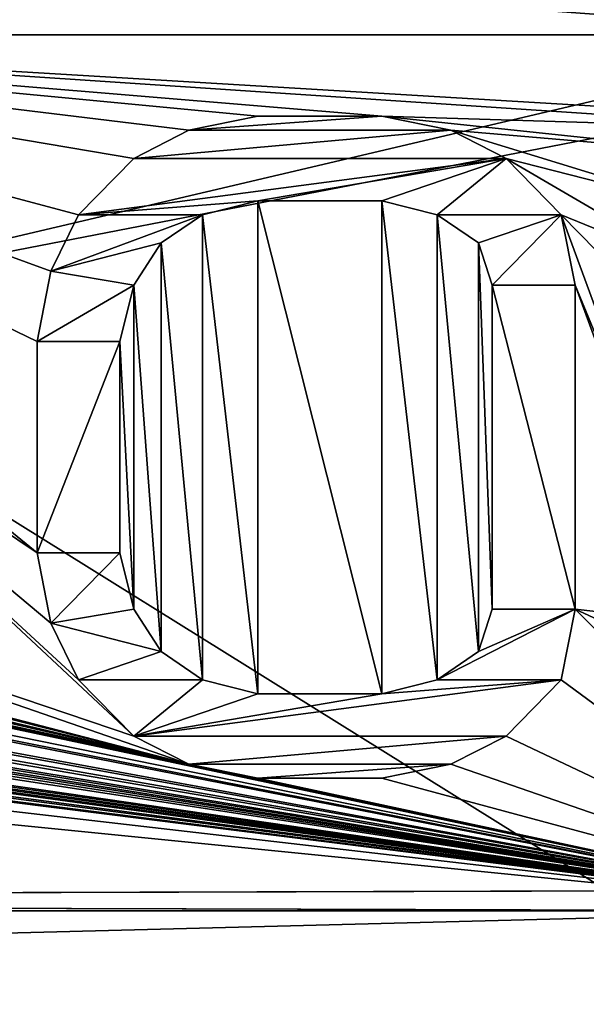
# Model space of a CAD drawing. Header units: millimetres. Extents: x -52 to 107, y -6 to 112.
# Tile 214 of 256: x 45.55 to 49.82, y 66.04 to 73.48. Entities that reach past the tile are written whole.
import ezdxf

# ---------------------------------------------------------------- set-up
doc = ezdxf.new("R2010")
doc.units = ezdxf.units.MM
doc.header["$LTSCALE"] = 65.185185
for name, color, linetype in [('1103', 7, 'CONTINUOUS'), ('1106', 7, 'CONTINUOUS'), ('1119', 7, 'CONTINUOUS'), ('1120', 7, 'CONTINUOUS'), ('1121', 7, 'CONTINUOUS'), ('1122', 7, 'CONTINUOUS'), ('1123', 7, 'CONTINUOUS'), ('1124', 7, 'CONTINUOUS'), ('1125', 7, 'CONTINUOUS'), ('1126', 7, 'CONTINUOUS'), ('1127', 7, 'CONTINUOUS'), ('1128', 7, 'CONTINUOUS'), ('1129', 7, 'CONTINUOUS'), ('1130', 7, 'CONTINUOUS'), ('1131', 7, 'CONTINUOUS'), ('1132', 7, 'CONTINUOUS'), ('1133', 7, 'CONTINUOUS'), ('1134', 7, 'CONTINUOUS'), ('1135', 7, 'CONTINUOUS'), ('1136', 7, 'CONTINUOUS'), ('1137', 7, 'CONTINUOUS'), ('1138', 7, 'CONTINUOUS'), ('1139', 7, 'CONTINUOUS'), ('1140', 7, 'CONTINUOUS'), ('1141', 7, 'CONTINUOUS'), ('1142', 7, 'CONTINUOUS'), ('1143', 7, 'CONTINUOUS'), ('1144', 7, 'CONTINUOUS'), ('1145', 7, 'CONTINUOUS'), ('1146', 7, 'CONTINUOUS'), ('1147', 7, 'CONTINUOUS'), ('1148', 7, 'CONTINUOUS'), ('1149', 7, 'CONTINUOUS'), ('1150', 7, 'CONTINUOUS'), ('1151', 7, 'CONTINUOUS'), ('1152', 7, 'CONTINUOUS'), ('1153', 7, 'CONTINUOUS'), ('1154', 7, 'CONTINUOUS'), ('1155', 7, 'CONTINUOUS'), ('1156', 7, 'CONTINUOUS'), ('1157', 7, 'CONTINUOUS'), ('1158', 7, 'CONTINUOUS'), ('1159', 7, 'CONTINUOUS'), ('468', 7, 'CONTINUOUS'), ('470', 7, 'CONTINUOUS'), ('478', 7, 'CONTINUOUS'), ('482', 7, 'CONTINUOUS'), ('494', 7, 'CONTINUOUS'), ('498', 7, 'CONTINUOUS')]:
    doc.layers.add(name, color=color, linetype=linetype)

msp = doc.modelspace()

# ---------------------------------------------------------------- linework, layer by layer
at = {"layer": '1103', "color": 7, "linetype": 'CONTINUOUS', "true_color": 0xe0f2ff}
for points in [[(51.9999, 66.7511, 45.3001), (-3.0001, 66.7509, 45.3001), (-3.0001, 65.3367, 45.8859), (51.9999, 66.7511, 45.3001)], [(51.9999, 65.3369, 45.8859), (51.9999, 66.7511, 45.3001), (-3.0001, 65.3367, 45.8859), (51.9999, 65.3369, 45.8859)]]:
    msp.add_3dface(points, dxfattribs=at)
at = {"layer": '1106', "color": 7, "linetype": 'CONTINUOUS', "true_color": 0xe0f2ff}
for points in [[(-3.0001, 66.7511, -45.2999), (51.9999, 66.7513, -45.2999), (51.9999, 65.337, -45.8857), (-3.0001, 66.7511, -45.2999)], [(-3.0001, 66.7511, -45.2999), (51.9999, 65.337, -45.8857), (-3.0001, 65.3369, -45.8857), (-3.0001, 66.7511, -45.2999)]]:
    msp.add_3dface(points, dxfattribs=at)
at = {"layer": '1119', "color": 7, "linetype": 'CONTINUOUS', "true_color": 0x141a1c}
for points in [[(47.3436, 72.7511, 45.8001), (46.8228, 72.6447, 45.8001), (48.2811, 72.7511, 45.8001), (47.3436, 72.7511, 45.8001)], [(48.2811, 72.7511, 45.8001), (46.8228, 72.6447, 45.8001), (48.8019, 72.6447, 45.8001), (48.2811, 72.7511, 45.8001)], [(46.8228, 72.6447, 45.8001), (46.4061, 72.4319, 45.8001), (48.8019, 72.6447, 45.8001), (46.8228, 72.6447, 45.8001)], [(48.8019, 72.6447, 45.8001), (46.4061, 72.4319, 45.8001), (49.2186, 72.4319, 45.8001), (48.8019, 72.6447, 45.8001)], [(46.4061, 72.4319, 45.8001), (45.9894, 72.0064, 45.8001), (49.2186, 72.4319, 45.8001), (46.4061, 72.4319, 45.8001)], [(49.2186, 72.4319, 45.8001), (45.9894, 72.0064, 45.8001), (47.3436, 72.1128, 45.8001), (49.2186, 72.4319, 45.8001)], [(48.2811, 72.1128, 45.8001), (49.2186, 72.4319, 45.8001), (47.3436, 72.1128, 45.8001), (48.2811, 72.1128, 45.8001)], [(48.6978, 72.0064, 45.8001), (49.2186, 72.4319, 45.8001), (48.2811, 72.1128, 45.8001), (48.6978, 72.0064, 45.8001)], [(49.6353, 72.0064, 45.8001), (49.2186, 72.4319, 45.8001), (48.6978, 72.0064, 45.8001), (49.6353, 72.0064, 45.8001)], [(47.3436, 72.1128, 45.8001), (45.9894, 72.0064, 45.8001), (46.9269, 72.0064, 45.8001), (47.3436, 72.1128, 45.8001)], [(45.9894, 72.0064, 45.8001), (45.7811, 71.5808, 45.8001), (46.9269, 72.0064, 45.8001), (45.9894, 72.0064, 45.8001)], [(46.9269, 72.0064, 45.8001), (45.7811, 71.5808, 45.8001), (46.6144, 71.7936, 45.8001), (46.9269, 72.0064, 45.8001)], [(49.0103, 71.7936, 45.8001), (49.6353, 72.0064, 45.8001), (48.6978, 72.0064, 45.8001), (49.0103, 71.7936, 45.8001)], [(49.1144, 71.4745, 45.8001), (49.6353, 72.0064, 45.8001), (49.0103, 71.7936, 45.8001), (49.1144, 71.4745, 45.8001)], [(49.7394, 71.4745, 45.8001), (49.6353, 72.0064, 45.8001), (49.1144, 71.4745, 45.8001), (49.7394, 71.4745, 45.8001)], [(46.6144, 71.7936, 45.8001), (45.7811, 71.5808, 45.8001), (46.4061, 71.4745, 45.8001), (46.6144, 71.7936, 45.8001)], [(45.7811, 71.5808, 45.8001), (45.6769, 71.0489, 45.8001), (46.4061, 71.4745, 45.8001), (45.7811, 71.5808, 45.8001)], [(46.4061, 71.4745, 45.8001), (45.6769, 71.0489, 45.8001), (46.3019, 71.0489, 45.8001), (46.4061, 71.4745, 45.8001)], [(45.6769, 71.0489, 45.8001), (45.6769, 69.4532, 45.8001), (46.3019, 71.0489, 45.8001), (45.6769, 71.0489, 45.8001)], [(46.3019, 71.0489, 45.8001), (45.6769, 69.4532, 45.8001), (46.3019, 69.4532, 45.8001), (46.3019, 71.0489, 45.8001)], [(45.6769, 69.4532, 45.8001), (45.7811, 68.9213, 45.8001), (46.3019, 69.4532, 45.8001), (45.6769, 69.4532, 45.8001)], [(46.3019, 69.4532, 45.8001), (45.7811, 68.9213, 45.8001), (46.4061, 69.0277, 45.8001), (46.3019, 69.4532, 45.8001)], [(46.4061, 69.0277, 45.8001), (45.7811, 68.9213, 45.8001), (46.6144, 68.7085, 45.8001), (46.4061, 69.0277, 45.8001)], [(49.6353, 68.4957, 45.8001), (49.7394, 69.0277, 45.8001), (48.6978, 68.4957, 45.8001), (49.6353, 68.4957, 45.8001)], [(48.6978, 68.4957, 45.8001), (49.7394, 69.0277, 45.8001), (49.0103, 68.7085, 45.8001), (48.6978, 68.4957, 45.8001)], [(49.0103, 68.7085, 45.8001), (49.7394, 69.0277, 45.8001), (49.1144, 69.0277, 45.8001), (49.0103, 68.7085, 45.8001)], [(45.7811, 68.9213, 45.8001), (45.9894, 68.4957, 45.8001), (46.6144, 68.7085, 45.8001), (45.7811, 68.9213, 45.8001)], [(46.6144, 68.7085, 45.8001), (45.9894, 68.4957, 45.8001), (46.9269, 68.4957, 45.8001), (46.6144, 68.7085, 45.8001)], [(45.9894, 68.4957, 45.8001), (46.4061, 68.0702, 45.8001), (46.9269, 68.4957, 45.8001), (45.9894, 68.4957, 45.8001)], [(49.2186, 68.0702, 45.8001), (49.6353, 68.4957, 45.8001), (46.4061, 68.0702, 45.8001), (49.2186, 68.0702, 45.8001)], [(46.4061, 68.0702, 45.8001), (49.6353, 68.4957, 45.8001), (48.2811, 68.3894, 45.8001), (46.4061, 68.0702, 45.8001)], [(46.9269, 68.4957, 45.8001), (46.4061, 68.0702, 45.8001), (47.3436, 68.3894, 45.8001), (46.9269, 68.4957, 45.8001)], [(48.2811, 68.3894, 45.8001), (49.6353, 68.4957, 45.8001), (48.6978, 68.4957, 45.8001), (48.2811, 68.3894, 45.8001)], [(47.3436, 68.3894, 45.8001), (46.4061, 68.0702, 45.8001), (48.2811, 68.3894, 45.8001), (47.3436, 68.3894, 45.8001)], [(46.8228, 67.8574, 45.8001), (49.2186, 68.0702, 45.8001), (46.4061, 68.0702, 45.8001), (46.8228, 67.8574, 45.8001)], [(48.8019, 67.8574, 45.8001), (49.2186, 68.0702, 45.8001), (46.8228, 67.8574, 45.8001), (48.8019, 67.8574, 45.8001)], [(47.3436, 67.7511, 45.8001), (48.8019, 67.8574, 45.8001), (46.8228, 67.8574, 45.8001), (47.3436, 67.7511, 45.8001)], [(48.2811, 67.7511, 45.8001), (48.8019, 67.8574, 45.8001), (47.3436, 67.7511, 45.8001), (48.2811, 67.7511, 45.8001)]]:
    msp.add_3dface(points, dxfattribs=at)
at = {"layer": '1120', "color": 7, "linetype": 'CONTINUOUS', "true_color": 0x141a1c}
for points in [[(49.7394, 69.0277, 45.3001), (49.1144, 69.0277, 45.3001), (49.7394, 69.0277, 45.8001), (49.7394, 69.0277, 45.3001)], [(49.7394, 69.0277, 45.8001), (49.1144, 69.0277, 45.3001), (49.1144, 69.0277, 45.8001), (49.7394, 69.0277, 45.8001)]]:
    msp.add_3dface(points, dxfattribs=at)
at = {"layer": '1121', "color": 7, "linetype": 'CONTINUOUS', "true_color": 0x141a1c}
for points in [[(49.1144, 69.0277, 45.3001), (49.0103, 68.7085, 45.3001), (49.0103, 68.7085, 45.8001), (49.1144, 69.0277, 45.3001)], [(49.1144, 69.0277, 45.3001), (49.0103, 68.7085, 45.8001), (49.1144, 69.0277, 45.8001), (49.1144, 69.0277, 45.3001)]]:
    msp.add_3dface(points, dxfattribs=at)
at = {"layer": '1122', "color": 7, "linetype": 'CONTINUOUS', "true_color": 0x141a1c}
for points in [[(49.0103, 68.7085, 45.3001), (48.6978, 68.4957, 45.3001), (48.6978, 68.4957, 45.8001), (49.0103, 68.7085, 45.3001)], [(49.0103, 68.7085, 45.3001), (48.6978, 68.4957, 45.8001), (49.0103, 68.7085, 45.8001), (49.0103, 68.7085, 45.3001)]]:
    msp.add_3dface(points, dxfattribs=at)
at = {"layer": '1123', "color": 7, "linetype": 'CONTINUOUS', "true_color": 0x141a1c}
for points in [[(48.6978, 68.4957, 45.3001), (48.2811, 68.3894, 45.3001), (48.2811, 68.3894, 45.8001), (48.6978, 68.4957, 45.3001)], [(48.6978, 68.4957, 45.3001), (48.2811, 68.3894, 45.8001), (48.6978, 68.4957, 45.8001), (48.6978, 68.4957, 45.3001)]]:
    msp.add_3dface(points, dxfattribs=at)
at = {"layer": '1124', "color": 7, "linetype": 'CONTINUOUS', "true_color": 0x141a1c}
for points in [[(48.2811, 68.3894, 45.3001), (47.3436, 68.3894, 45.3001), (48.2811, 68.3894, 45.8001), (48.2811, 68.3894, 45.3001)], [(47.3436, 68.3894, 45.3001), (47.3436, 68.3894, 45.8001), (48.2811, 68.3894, 45.8001), (47.3436, 68.3894, 45.3001)]]:
    msp.add_3dface(points, dxfattribs=at)
at = {"layer": '1125', "color": 7, "linetype": 'CONTINUOUS', "true_color": 0x141a1c}
for points in [[(47.3436, 68.3894, 45.3001), (46.9269, 68.4957, 45.3001), (46.9269, 68.4957, 45.8001), (47.3436, 68.3894, 45.3001)], [(47.3436, 68.3894, 45.3001), (46.9269, 68.4957, 45.8001), (47.3436, 68.3894, 45.8001), (47.3436, 68.3894, 45.3001)]]:
    msp.add_3dface(points, dxfattribs=at)
at = {"layer": '1126', "color": 7, "linetype": 'CONTINUOUS', "true_color": 0x141a1c}
for points in [[(46.9269, 68.4957, 45.3001), (46.6144, 68.7085, 45.3001), (46.6144, 68.7085, 45.8001), (46.9269, 68.4957, 45.3001)], [(46.9269, 68.4957, 45.3001), (46.6144, 68.7085, 45.8001), (46.9269, 68.4957, 45.8001), (46.9269, 68.4957, 45.3001)]]:
    msp.add_3dface(points, dxfattribs=at)
at = {"layer": '1127', "color": 7, "linetype": 'CONTINUOUS', "true_color": 0x141a1c}
for points in [[(46.6144, 68.7085, 45.3001), (46.4061, 69.0277, 45.3001), (46.4061, 69.0277, 45.8001), (46.6144, 68.7085, 45.3001)], [(46.6144, 68.7085, 45.3001), (46.4061, 69.0277, 45.8001), (46.6144, 68.7085, 45.8001), (46.6144, 68.7085, 45.3001)]]:
    msp.add_3dface(points, dxfattribs=at)
at = {"layer": '1128', "color": 7, "linetype": 'CONTINUOUS', "true_color": 0x141a1c}
for points in [[(46.4061, 69.0277, 45.3001), (46.3019, 69.4532, 45.3001), (46.3019, 69.4532, 45.8001), (46.4061, 69.0277, 45.3001)], [(46.4061, 69.0277, 45.3001), (46.3019, 69.4532, 45.8001), (46.4061, 69.0277, 45.8001), (46.4061, 69.0277, 45.3001)]]:
    msp.add_3dface(points, dxfattribs=at)
at = {"layer": '1129', "color": 7, "linetype": 'CONTINUOUS', "true_color": 0x141a1c}
for points in [[(46.3019, 69.4532, 45.3001), (46.3019, 71.0489, 45.3001), (46.3019, 69.4532, 45.8001), (46.3019, 69.4532, 45.3001)], [(46.3019, 71.0489, 45.3001), (46.3019, 71.0489, 45.8001), (46.3019, 69.4532, 45.8001), (46.3019, 71.0489, 45.3001)]]:
    msp.add_3dface(points, dxfattribs=at)
at = {"layer": '1130', "color": 7, "linetype": 'CONTINUOUS', "true_color": 0x141a1c}
for points in [[(46.3019, 71.0489, 45.3001), (46.4061, 71.4745, 45.3001), (46.4061, 71.4745, 45.8001), (46.3019, 71.0489, 45.3001)], [(46.3019, 71.0489, 45.3001), (46.4061, 71.4745, 45.8001), (46.3019, 71.0489, 45.8001), (46.3019, 71.0489, 45.3001)]]:
    msp.add_3dface(points, dxfattribs=at)
at = {"layer": '1131', "color": 7, "linetype": 'CONTINUOUS', "true_color": 0x141a1c}
for points in [[(46.4061, 71.4745, 45.3001), (46.6144, 71.7936, 45.3001), (46.6144, 71.7936, 45.8001), (46.4061, 71.4745, 45.3001)], [(46.4061, 71.4745, 45.3001), (46.6144, 71.7936, 45.8001), (46.4061, 71.4745, 45.8001), (46.4061, 71.4745, 45.3001)]]:
    msp.add_3dface(points, dxfattribs=at)
at = {"layer": '1132', "color": 7, "linetype": 'CONTINUOUS', "true_color": 0x141a1c}
for points in [[(46.6144, 71.7936, 45.3001), (46.9269, 72.0064, 45.3001), (46.9269, 72.0064, 45.8001), (46.6144, 71.7936, 45.3001)], [(46.6144, 71.7936, 45.3001), (46.9269, 72.0064, 45.8001), (46.6144, 71.7936, 45.8001), (46.6144, 71.7936, 45.3001)]]:
    msp.add_3dface(points, dxfattribs=at)
at = {"layer": '1133', "color": 7, "linetype": 'CONTINUOUS', "true_color": 0x141a1c}
for points in [[(46.9269, 72.0064, 45.3001), (47.3436, 72.1128, 45.3001), (47.3436, 72.1128, 45.8001), (46.9269, 72.0064, 45.3001)], [(46.9269, 72.0064, 45.3001), (47.3436, 72.1128, 45.8001), (46.9269, 72.0064, 45.8001), (46.9269, 72.0064, 45.3001)]]:
    msp.add_3dface(points, dxfattribs=at)
at = {"layer": '1134', "color": 7, "linetype": 'CONTINUOUS', "true_color": 0x141a1c}
for points in [[(47.3436, 72.1128, 45.3001), (48.2811, 72.1128, 45.3001), (47.3436, 72.1128, 45.8001), (47.3436, 72.1128, 45.3001)], [(48.2811, 72.1128, 45.3001), (48.2811, 72.1128, 45.8001), (47.3436, 72.1128, 45.8001), (48.2811, 72.1128, 45.3001)]]:
    msp.add_3dface(points, dxfattribs=at)
at = {"layer": '1135', "color": 7, "linetype": 'CONTINUOUS', "true_color": 0x141a1c}
for points in [[(48.2811, 72.1128, 45.3001), (48.6978, 72.0064, 45.3001), (48.6978, 72.0064, 45.8001), (48.2811, 72.1128, 45.3001)], [(48.2811, 72.1128, 45.3001), (48.6978, 72.0064, 45.8001), (48.2811, 72.1128, 45.8001), (48.2811, 72.1128, 45.3001)]]:
    msp.add_3dface(points, dxfattribs=at)
at = {"layer": '1136', "color": 7, "linetype": 'CONTINUOUS', "true_color": 0x141a1c}
for points in [[(48.6978, 72.0064, 45.3001), (49.0103, 71.7936, 45.3001), (49.0103, 71.7936, 45.8001), (48.6978, 72.0064, 45.3001)], [(48.6978, 72.0064, 45.3001), (49.0103, 71.7936, 45.8001), (48.6978, 72.0064, 45.8001), (48.6978, 72.0064, 45.3001)]]:
    msp.add_3dface(points, dxfattribs=at)
at = {"layer": '1137', "color": 7, "linetype": 'CONTINUOUS', "true_color": 0x141a1c}
for points in [[(49.0103, 71.7936, 45.3001), (49.1144, 71.4745, 45.3001), (49.1144, 71.4745, 45.8001), (49.0103, 71.7936, 45.3001)], [(49.0103, 71.7936, 45.3001), (49.1144, 71.4745, 45.8001), (49.0103, 71.7936, 45.8001), (49.0103, 71.7936, 45.3001)]]:
    msp.add_3dface(points, dxfattribs=at)
at = {"layer": '1138', "color": 7, "linetype": 'CONTINUOUS', "true_color": 0x141a1c}
for points in [[(49.1144, 71.4745, 45.3001), (49.7394, 71.4745, 45.3001), (49.1144, 71.4745, 45.8001), (49.1144, 71.4745, 45.3001)], [(49.7394, 71.4745, 45.3001), (49.7394, 71.4745, 45.8001), (49.1144, 71.4745, 45.8001), (49.7394, 71.4745, 45.3001)]]:
    msp.add_3dface(points, dxfattribs=at)
at = {"layer": '1139', "color": 7, "linetype": 'CONTINUOUS', "true_color": 0x141a1c}
for points in [[(49.7394, 71.4745, 45.3001), (49.6353, 72.0064, 45.3001), (49.7394, 71.4745, 45.8001), (49.7394, 71.4745, 45.3001)], [(49.6353, 72.0064, 45.3001), (49.6353, 72.0064, 45.8001), (49.7394, 71.4745, 45.8001), (49.6353, 72.0064, 45.3001)]]:
    msp.add_3dface(points, dxfattribs=at)
at = {"layer": '1140', "color": 7, "linetype": 'CONTINUOUS', "true_color": 0x141a1c}
for points in [[(49.6353, 72.0064, 45.3001), (49.2186, 72.4319, 45.3001), (49.6353, 72.0064, 45.8001), (49.6353, 72.0064, 45.3001)], [(49.2186, 72.4319, 45.3001), (49.2186, 72.4319, 45.8001), (49.6353, 72.0064, 45.8001), (49.2186, 72.4319, 45.3001)]]:
    msp.add_3dface(points, dxfattribs=at)
at = {"layer": '1141', "color": 7, "linetype": 'CONTINUOUS', "true_color": 0x141a1c}
for points in [[(49.2186, 72.4319, 45.3001), (48.8019, 72.6447, 45.3001), (48.8019, 72.6447, 45.8001), (49.2186, 72.4319, 45.3001)], [(49.2186, 72.4319, 45.3001), (48.8019, 72.6447, 45.8001), (49.2186, 72.4319, 45.8001), (49.2186, 72.4319, 45.3001)]]:
    msp.add_3dface(points, dxfattribs=at)
at = {"layer": '1142', "color": 7, "linetype": 'CONTINUOUS', "true_color": 0x141a1c}
for points in [[(48.8019, 72.6447, 45.3001), (48.2811, 72.7511, 45.3001), (48.8019, 72.6447, 45.8001), (48.8019, 72.6447, 45.3001)], [(48.2811, 72.7511, 45.3001), (48.2811, 72.7511, 45.8001), (48.8019, 72.6447, 45.8001), (48.2811, 72.7511, 45.3001)]]:
    msp.add_3dface(points, dxfattribs=at)
at = {"layer": '1143', "color": 7, "linetype": 'CONTINUOUS', "true_color": 0x141a1c}
for points in [[(48.2811, 72.7511, 45.3001), (47.3436, 72.7511, 45.3001), (48.2811, 72.7511, 45.8001), (48.2811, 72.7511, 45.3001)], [(47.3436, 72.7511, 45.3001), (47.3436, 72.7511, 45.8001), (48.2811, 72.7511, 45.8001), (47.3436, 72.7511, 45.3001)]]:
    msp.add_3dface(points, dxfattribs=at)
at = {"layer": '1144', "color": 7, "linetype": 'CONTINUOUS', "true_color": 0x141a1c}
for points in [[(47.3436, 72.7511, 45.3001), (46.8228, 72.6447, 45.3001), (47.3436, 72.7511, 45.8001), (47.3436, 72.7511, 45.3001)], [(46.8228, 72.6447, 45.3001), (46.8228, 72.6447, 45.8001), (47.3436, 72.7511, 45.8001), (46.8228, 72.6447, 45.3001)]]:
    msp.add_3dface(points, dxfattribs=at)
at = {"layer": '1145', "color": 7, "linetype": 'CONTINUOUS', "true_color": 0x141a1c}
for points in [[(46.8228, 72.6447, 45.3001), (46.4061, 72.4319, 45.3001), (46.4061, 72.4319, 45.8001), (46.8228, 72.6447, 45.3001)], [(46.8228, 72.6447, 45.3001), (46.4061, 72.4319, 45.8001), (46.8228, 72.6447, 45.8001), (46.8228, 72.6447, 45.3001)]]:
    msp.add_3dface(points, dxfattribs=at)
at = {"layer": '1146', "color": 7, "linetype": 'CONTINUOUS', "true_color": 0x141a1c}
for points in [[(46.4061, 72.4319, 45.3001), (45.9894, 72.0064, 45.3001), (46.4061, 72.4319, 45.8001), (46.4061, 72.4319, 45.3001)], [(45.9894, 72.0064, 45.3001), (45.9894, 72.0064, 45.8001), (46.4061, 72.4319, 45.8001), (45.9894, 72.0064, 45.3001)]]:
    msp.add_3dface(points, dxfattribs=at)
at = {"layer": '1147', "color": 7, "linetype": 'CONTINUOUS', "true_color": 0x141a1c}
for points in [[(45.9894, 72.0064, 45.3001), (45.7811, 71.5808, 45.3001), (45.7811, 71.5808, 45.8001), (45.9894, 72.0064, 45.3001)], [(45.9894, 72.0064, 45.3001), (45.7811, 71.5808, 45.8001), (45.9894, 72.0064, 45.8001), (45.9894, 72.0064, 45.3001)]]:
    msp.add_3dface(points, dxfattribs=at)
at = {"layer": '1148', "color": 7, "linetype": 'CONTINUOUS', "true_color": 0x141a1c}
for points in [[(45.7811, 71.5808, 45.3001), (45.6769, 71.0489, 45.3001), (45.7811, 71.5808, 45.8001), (45.7811, 71.5808, 45.3001)], [(45.6769, 71.0489, 45.3001), (45.6769, 71.0489, 45.8001), (45.7811, 71.5808, 45.8001), (45.6769, 71.0489, 45.3001)]]:
    msp.add_3dface(points, dxfattribs=at)
at = {"layer": '1149', "color": 7, "linetype": 'CONTINUOUS', "true_color": 0x141a1c}
for points in [[(45.6769, 71.0489, 45.3001), (45.6769, 69.4532, 45.3001), (45.6769, 71.0489, 45.8001), (45.6769, 71.0489, 45.3001)], [(45.6769, 69.4532, 45.3001), (45.6769, 69.4532, 45.8001), (45.6769, 71.0489, 45.8001), (45.6769, 69.4532, 45.3001)]]:
    msp.add_3dface(points, dxfattribs=at)
at = {"layer": '1150', "color": 7, "linetype": 'CONTINUOUS', "true_color": 0x141a1c}
for points in [[(45.6769, 69.4532, 45.3001), (45.7811, 68.9213, 45.3001), (45.6769, 69.4532, 45.8001), (45.6769, 69.4532, 45.3001)], [(45.7811, 68.9213, 45.3001), (45.7811, 68.9213, 45.8001), (45.6769, 69.4532, 45.8001), (45.7811, 68.9213, 45.3001)]]:
    msp.add_3dface(points, dxfattribs=at)
at = {"layer": '1151', "color": 7, "linetype": 'CONTINUOUS', "true_color": 0x141a1c}
for points in [[(45.7811, 68.9213, 45.3001), (45.9894, 68.4957, 45.3001), (45.9894, 68.4957, 45.8001), (45.7811, 68.9213, 45.3001)], [(45.7811, 68.9213, 45.3001), (45.9894, 68.4957, 45.8001), (45.7811, 68.9213, 45.8001), (45.7811, 68.9213, 45.3001)]]:
    msp.add_3dface(points, dxfattribs=at)
at = {"layer": '1152', "color": 7, "linetype": 'CONTINUOUS', "true_color": 0x141a1c}
for points in [[(45.9894, 68.4957, 45.3001), (46.4061, 68.0702, 45.3001), (45.9894, 68.4957, 45.8001), (45.9894, 68.4957, 45.3001)], [(46.4061, 68.0702, 45.3001), (46.4061, 68.0702, 45.8001), (45.9894, 68.4957, 45.8001), (46.4061, 68.0702, 45.3001)]]:
    msp.add_3dface(points, dxfattribs=at)
at = {"layer": '1153', "color": 7, "linetype": 'CONTINUOUS', "true_color": 0x141a1c}
for points in [[(46.4061, 68.0702, 45.3001), (46.8228, 67.8574, 45.3001), (46.8228, 67.8574, 45.8001), (46.4061, 68.0702, 45.3001)], [(46.4061, 68.0702, 45.3001), (46.8228, 67.8574, 45.8001), (46.4061, 68.0702, 45.8001), (46.4061, 68.0702, 45.3001)]]:
    msp.add_3dface(points, dxfattribs=at)
at = {"layer": '1154', "color": 7, "linetype": 'CONTINUOUS', "true_color": 0x141a1c}
for points in [[(46.8228, 67.8574, 45.3001), (47.3436, 67.7511, 45.3001), (46.8228, 67.8574, 45.8001), (46.8228, 67.8574, 45.3001)], [(47.3436, 67.7511, 45.3001), (47.3436, 67.7511, 45.8001), (46.8228, 67.8574, 45.8001), (47.3436, 67.7511, 45.3001)]]:
    msp.add_3dface(points, dxfattribs=at)
at = {"layer": '1155', "color": 7, "linetype": 'CONTINUOUS', "true_color": 0x141a1c}
for points in [[(47.3436, 67.7511, 45.3001), (48.2811, 67.7511, 45.3001), (47.3436, 67.7511, 45.8001), (47.3436, 67.7511, 45.3001)], [(48.2811, 67.7511, 45.3001), (48.2811, 67.7511, 45.8001), (47.3436, 67.7511, 45.8001), (48.2811, 67.7511, 45.3001)]]:
    msp.add_3dface(points, dxfattribs=at)
at = {"layer": '1156', "color": 7, "linetype": 'CONTINUOUS', "true_color": 0x141a1c}
for points in [[(48.2811, 67.7511, 45.3001), (48.8019, 67.8574, 45.3001), (48.2811, 67.7511, 45.8001), (48.2811, 67.7511, 45.3001)], [(48.8019, 67.8574, 45.3001), (48.8019, 67.8574, 45.8001), (48.2811, 67.7511, 45.8001), (48.8019, 67.8574, 45.3001)]]:
    msp.add_3dface(points, dxfattribs=at)
at = {"layer": '1157', "color": 7, "linetype": 'CONTINUOUS', "true_color": 0x141a1c}
for points in [[(48.8019, 67.8574, 45.3001), (49.2186, 68.0702, 45.3001), (49.2186, 68.0702, 45.8001), (48.8019, 67.8574, 45.3001)], [(48.8019, 67.8574, 45.3001), (49.2186, 68.0702, 45.8001), (48.8019, 67.8574, 45.8001), (48.8019, 67.8574, 45.3001)]]:
    msp.add_3dface(points, dxfattribs=at)
at = {"layer": '1158', "color": 7, "linetype": 'CONTINUOUS', "true_color": 0x141a1c}
for points in [[(49.2186, 68.0702, 45.3001), (49.6353, 68.4957, 45.3001), (49.2186, 68.0702, 45.8001), (49.2186, 68.0702, 45.3001)], [(49.6353, 68.4957, 45.3001), (49.6353, 68.4957, 45.8001), (49.2186, 68.0702, 45.8001), (49.6353, 68.4957, 45.3001)]]:
    msp.add_3dface(points, dxfattribs=at)
at = {"layer": '1159', "color": 7, "linetype": 'CONTINUOUS', "true_color": 0x141a1c}
for points in [[(49.6353, 68.4957, 45.3001), (49.7394, 69.0277, 45.3001), (49.6353, 68.4957, 45.8001), (49.6353, 68.4957, 45.3001)], [(49.7394, 69.0277, 45.3001), (49.7394, 69.0277, 45.8001), (49.6353, 68.4957, 45.8001), (49.7394, 69.0277, 45.3001)]]:
    msp.add_3dface(points, dxfattribs=at)
at = {"layer": '468', "color": 7, "linetype": 'CONTINUOUS', "true_color": 0xe0f2ff}
for points in [[(-3.0002, 103.4509, 44.0002), (51.9998, 103.4511, 44.0002), (-3.0001, 60.1643, 44.0001), (-3.0002, 103.4509, 44.0002)], [(-3.0001, 60.1643, 44.0001), (51.9998, 103.4511, 44.0002), (51.9999, 60.1644, 44.0001), (-3.0001, 60.1643, 44.0001)]]:
    msp.add_3dface(points, dxfattribs=at)
at = {"layer": '470', "color": 7, "linetype": 'CONTINUOUS', "true_color": 0xe0f2ff}
for points in [[(51.9998, 103.4513, -43.9998), (-3.0002, 103.4511, -43.9998), (51.9999, 60.1646, -43.9999), (51.9998, 103.4513, -43.9998)], [(51.9999, 60.1646, -43.9999), (-3.0002, 103.4511, -43.9998), (-3.0001, 60.1644, -43.9999), (51.9999, 60.1646, -43.9999)]]:
    msp.add_3dface(points, dxfattribs=at)
at = {"layer": '478', "color": 7, "linetype": 'CONTINUOUS', "true_color": 0xe0f2ff}
for points in [[(40.8855, 73.3654, 45.3001), (42.9999, 71.251, 45.3001), (45.6769, 69.4532, 45.3001), (40.8855, 73.3654, 45.3001)], [(51.9998, 73.3654, 45.3001), (40.8855, 73.3654, 45.3001), (51.9998, 72.7021, 45.3001), (51.9998, 73.3654, 45.3001)], [(51.9998, 72.7021, 45.3001), (40.8855, 73.3654, 45.3001), (51.7186, 72.6447, 45.3001), (51.9998, 72.7021, 45.3001)], [(51.7186, 72.6447, 45.3001), (40.8855, 73.3654, 45.3001), (48.2811, 72.7511, 45.3001), (51.7186, 72.6447, 45.3001)], [(48.2811, 72.7511, 45.3001), (40.8855, 73.3654, 45.3001), (47.3436, 72.7511, 45.3001), (48.2811, 72.7511, 45.3001)], [(47.3436, 72.7511, 45.3001), (40.8855, 73.3654, 45.3001), (46.8228, 72.6447, 45.3001), (47.3436, 72.7511, 45.3001)], [(46.8228, 72.6447, 45.3001), (40.8855, 73.3654, 45.3001), (46.4061, 72.4319, 45.3001), (46.8228, 72.6447, 45.3001)], [(46.4061, 72.4319, 45.3001), (40.8855, 73.3654, 45.3001), (45.9894, 72.0064, 45.3001), (46.4061, 72.4319, 45.3001)], [(45.9894, 72.0064, 45.3001), (40.8855, 73.3654, 45.3001), (45.7811, 71.5808, 45.3001), (45.9894, 72.0064, 45.3001)], [(45.7811, 71.5808, 45.3001), (40.8855, 73.3654, 45.3001), (45.6769, 71.0489, 45.3001), (45.7811, 71.5808, 45.3001)], [(45.6769, 71.0489, 45.3001), (40.8855, 73.3654, 45.3001), (45.6769, 69.4532, 45.3001), (45.6769, 71.0489, 45.3001)], [(51.3019, 72.4319, 45.3001), (51.7186, 72.6447, 45.3001), (48.2811, 72.7511, 45.3001), (51.3019, 72.4319, 45.3001)], [(48.8019, 72.6447, 45.3001), (51.3019, 72.4319, 45.3001), (48.2811, 72.7511, 45.3001), (48.8019, 72.6447, 45.3001)], [(50.8853, 72.0064, 45.3001), (51.3019, 72.4319, 45.3001), (48.8019, 72.6447, 45.3001), (50.8853, 72.0064, 45.3001)], [(49.2186, 72.4319, 45.3001), (50.8853, 72.0064, 45.3001), (48.8019, 72.6447, 45.3001), (49.2186, 72.4319, 45.3001)], [(50.6769, 71.5809, 45.3001), (50.8853, 72.0064, 45.3001), (49.2186, 72.4319, 45.3001), (50.6769, 71.5809, 45.3001)], [(49.6353, 72.0064, 45.3001), (50.6769, 71.5809, 45.3001), (49.2186, 72.4319, 45.3001), (49.6353, 72.0064, 45.3001)], [(46.9269, 72.0064, 45.3001), (47.3436, 68.3894, 45.3001), (47.3436, 72.1128, 45.3001), (46.9269, 72.0064, 45.3001)], [(47.3436, 68.3894, 45.3001), (48.2811, 68.3894, 45.3001), (47.3436, 72.1128, 45.3001), (47.3436, 68.3894, 45.3001)], [(47.3436, 72.1128, 45.3001), (48.2811, 68.3894, 45.3001), (48.2811, 72.1128, 45.3001), (47.3436, 72.1128, 45.3001)], [(48.2811, 68.3894, 45.3001), (48.6978, 68.4957, 45.3001), (48.2811, 72.1128, 45.3001), (48.2811, 68.3894, 45.3001)], [(48.2811, 72.1128, 45.3001), (48.6978, 68.4957, 45.3001), (48.6978, 72.0064, 45.3001), (48.2811, 72.1128, 45.3001)], [(46.6144, 71.7936, 45.3001), (46.9269, 68.4957, 45.3001), (46.9269, 72.0064, 45.3001), (46.6144, 71.7936, 45.3001)], [(46.9269, 68.4957, 45.3001), (47.3436, 68.3894, 45.3001), (46.9269, 72.0064, 45.3001), (46.9269, 68.4957, 45.3001)], [(48.6978, 68.4957, 45.3001), (49.0103, 68.7085, 45.3001), (48.6978, 72.0064, 45.3001), (48.6978, 68.4957, 45.3001)], [(48.6978, 72.0064, 45.3001), (49.0103, 68.7085, 45.3001), (49.0103, 71.7936, 45.3001), (48.6978, 72.0064, 45.3001)], [(50.5728, 71.0489, 45.3001), (50.6769, 71.5809, 45.3001), (49.6353, 72.0064, 45.3001), (50.5728, 71.0489, 45.3001)], [(50.5728, 69.4532, 45.3001), (50.5728, 71.0489, 45.3001), (49.6353, 72.0064, 45.3001), (50.5728, 69.4532, 45.3001)], [(49.7394, 71.4745, 45.3001), (50.5728, 69.4532, 45.3001), (49.6353, 72.0064, 45.3001), (49.7394, 71.4745, 45.3001)], [(46.4061, 71.4745, 45.3001), (46.6144, 68.7085, 45.3001), (46.6144, 71.7936, 45.3001), (46.4061, 71.4745, 45.3001)], [(46.6144, 68.7085, 45.3001), (46.9269, 68.4957, 45.3001), (46.6144, 71.7936, 45.3001), (46.6144, 68.7085, 45.3001)], [(49.0103, 68.7085, 45.3001), (49.1144, 69.0277, 45.3001), (49.0103, 71.7936, 45.3001), (49.0103, 68.7085, 45.3001)], [(49.0103, 71.7936, 45.3001), (49.1144, 69.0277, 45.3001), (49.1144, 71.4745, 45.3001), (49.0103, 71.7936, 45.3001)], [(46.3019, 71.0489, 45.3001), (46.4061, 69.0277, 45.3001), (46.4061, 71.4745, 45.3001), (46.3019, 71.0489, 45.3001)], [(46.4061, 69.0277, 45.3001), (46.6144, 68.7085, 45.3001), (46.4061, 71.4745, 45.3001), (46.4061, 69.0277, 45.3001)], [(49.1144, 69.0277, 45.3001), (49.7394, 69.0277, 45.3001), (49.1144, 71.4745, 45.3001), (49.1144, 69.0277, 45.3001)], [(49.1144, 71.4745, 45.3001), (49.7394, 69.0277, 45.3001), (49.7394, 71.4745, 45.3001), (49.1144, 71.4745, 45.3001)], [(50.6769, 68.9213, 45.3001), (50.5728, 69.4532, 45.3001), (49.7394, 71.4745, 45.3001), (50.6769, 68.9213, 45.3001)], [(49.7394, 69.0277, 45.3001), (50.6769, 68.9213, 45.3001), (49.7394, 71.4745, 45.3001), (49.7394, 69.0277, 45.3001)], [(29.8124, 71.4425, 45.3001), (29.5624, 71.3148, 45.3001), (51.9999, 66.7511, 45.3001), (29.8124, 71.4425, 45.3001)], [(30.7499, 71.251, 45.3001), (29.8124, 71.4425, 45.3001), (51.9999, 66.7511, 45.3001), (30.7499, 71.251, 45.3001)], [(29.5624, 71.3148, 45.3001), (29.2499, 71.251, 45.3001), (51.9999, 66.7511, 45.3001), (29.5624, 71.3148, 45.3001)], [(51.9999, 66.7511, 45.3001), (6.9999, 71.251, 45.3001), (0.0141, 66.8999, 45.3001), (51.9999, 66.7511, 45.3001)], [(12.9999, 71.251, 45.3001), (6.9999, 71.251, 45.3001), (51.9999, 66.7511, 45.3001), (12.9999, 71.251, 45.3001)], [(16.2499, 71.251, 45.3001), (12.9999, 71.251, 45.3001), (51.9999, 66.7511, 45.3001), (16.2499, 71.251, 45.3001)], [(16.6249, 71.251, 45.3001), (16.2499, 71.251, 45.3001), (51.9999, 66.7511, 45.3001), (16.6249, 71.251, 45.3001)], [(17.4999, 71.251, 45.3001), (16.6249, 71.251, 45.3001), (51.9999, 66.7511, 45.3001), (17.4999, 71.251, 45.3001)], [(17.9999, 71.251, 45.3001), (17.4999, 71.251, 45.3001), (51.9999, 66.7511, 45.3001), (17.9999, 71.251, 45.3001)], [(18.8749, 71.251, 45.3001), (17.9999, 71.251, 45.3001), (51.9999, 66.7511, 45.3001), (18.8749, 71.251, 45.3001)], [(19.2499, 71.251, 45.3001), (18.8749, 71.251, 45.3001), (51.9999, 66.7511, 45.3001), (19.2499, 71.251, 45.3001)], [(19.7499, 71.251, 45.3001), (19.2499, 71.251, 45.3001), (51.9999, 66.7511, 45.3001), (19.7499, 71.251, 45.3001)], [(20.1249, 71.251, 45.3001), (19.7499, 71.251, 45.3001), (51.9999, 66.7511, 45.3001), (20.1249, 71.251, 45.3001)], [(20.6249, 71.251, 45.3001), (20.1249, 71.251, 45.3001), (51.9999, 66.7511, 45.3001), (20.6249, 71.251, 45.3001)], [(20.9999, 71.251, 45.3001), (20.6249, 71.251, 45.3001), (51.9999, 66.7511, 45.3001), (20.9999, 71.251, 45.3001)], [(22.5624, 71.251, 45.3001), (20.9999, 71.251, 45.3001), (51.9999, 66.7511, 45.3001), (22.5624, 71.251, 45.3001)], [(23.1249, 71.251, 45.3001), (22.5624, 71.251, 45.3001), (51.9999, 66.7511, 45.3001), (23.1249, 71.251, 45.3001)], [(23.6249, 71.251, 45.3001), (23.1249, 71.251, 45.3001), (51.9999, 66.7511, 45.3001), (23.6249, 71.251, 45.3001)], [(23.9999, 71.251, 45.3001), (23.6249, 71.251, 45.3001), (51.9999, 66.7511, 45.3001), (23.9999, 71.251, 45.3001)], [(24.4999, 71.251, 45.3001), (23.9999, 71.251, 45.3001), (51.9999, 66.7511, 45.3001), (24.4999, 71.251, 45.3001)], [(24.8749, 71.251, 45.3001), (24.4999, 71.251, 45.3001), (51.9999, 66.7511, 45.3001), (24.8749, 71.251, 45.3001)], [(25.7499, 71.251, 45.3001), (24.8749, 71.251, 45.3001), (51.9999, 66.7511, 45.3001), (25.7499, 71.251, 45.3001)], [(26.2499, 71.251, 45.3001), (25.7499, 71.251, 45.3001), (51.9999, 66.7511, 45.3001), (26.2499, 71.251, 45.3001)], [(27.1249, 71.251, 45.3001), (26.2499, 71.251, 45.3001), (51.9999, 66.7511, 45.3001), (27.1249, 71.251, 45.3001)], [(27.4999, 71.251, 45.3001), (27.1249, 71.251, 45.3001), (51.9999, 66.7511, 45.3001), (27.4999, 71.251, 45.3001)], [(28.9999, 71.251, 45.3001), (27.4999, 71.251, 45.3001), (51.9999, 66.7511, 45.3001), (28.9999, 71.251, 45.3001)], [(29.2499, 71.251, 45.3001), (28.9999, 71.251, 45.3001), (51.9999, 66.7511, 45.3001), (29.2499, 71.251, 45.3001)], [(31.1249, 71.251, 45.3001), (30.7499, 71.251, 45.3001), (46.8228, 67.8574, 45.3001), (31.1249, 71.251, 45.3001)], [(30.7499, 71.251, 45.3001), (51.9999, 66.7511, 45.3001), (46.8228, 67.8574, 45.3001), (30.7499, 71.251, 45.3001)], [(31.9999, 71.251, 45.3001), (31.1249, 71.251, 45.3001), (46.8228, 67.8574, 45.3001), (31.9999, 71.251, 45.3001)], [(32.4999, 71.251, 45.3001), (31.9999, 71.251, 45.3001), (46.8228, 67.8574, 45.3001), (32.4999, 71.251, 45.3001)], [(33.3749, 71.251, 45.3001), (32.4999, 71.251, 45.3001), (46.8228, 67.8574, 45.3001), (33.3749, 71.251, 45.3001)], [(33.7499, 71.251, 45.3001), (33.3749, 71.251, 45.3001), (46.8228, 67.8574, 45.3001), (33.7499, 71.251, 45.3001)], [(36.9999, 71.251, 45.3001), (33.7499, 71.251, 45.3001), (46.8228, 67.8574, 45.3001), (36.9999, 71.251, 45.3001)], [(42.9999, 71.251, 45.3001), (36.9999, 71.251, 45.3001), (46.4061, 68.0702, 45.3001), (42.9999, 71.251, 45.3001)], [(46.4061, 68.0702, 45.3001), (36.9999, 71.251, 45.3001), (46.8228, 67.8574, 45.3001), (46.4061, 68.0702, 45.3001)], [(45.6769, 69.4532, 45.3001), (42.9999, 71.251, 45.3001), (45.7811, 68.9213, 45.3001), (45.6769, 69.4532, 45.3001)], [(45.7811, 68.9213, 45.3001), (42.9999, 71.251, 45.3001), (45.9894, 68.4957, 45.3001), (45.7811, 68.9213, 45.3001)], [(45.9894, 68.4957, 45.3001), (42.9999, 71.251, 45.3001), (46.4061, 68.0702, 45.3001), (45.9894, 68.4957, 45.3001)], [(46.3019, 69.4532, 45.3001), (46.4061, 69.0277, 45.3001), (46.3019, 71.0489, 45.3001), (46.3019, 69.4532, 45.3001)], [(51.9999, 66.7511, 45.3001), (49.7394, 69.0277, 45.3001), (49.6353, 68.4957, 45.3001), (51.9999, 66.7511, 45.3001)], [(50.8853, 68.4958, 45.3001), (50.6769, 68.9213, 45.3001), (49.7394, 69.0277, 45.3001), (50.8853, 68.4958, 45.3001)], [(51.9999, 66.7511, 45.3001), (50.8853, 68.4958, 45.3001), (49.7394, 69.0277, 45.3001), (51.9999, 66.7511, 45.3001)], [(49.2186, 68.0702, 45.3001), (51.9999, 66.7511, 45.3001), (49.6353, 68.4957, 45.3001), (49.2186, 68.0702, 45.3001)], [(48.8019, 67.8574, 45.3001), (51.9999, 66.7511, 45.3001), (49.2186, 68.0702, 45.3001), (48.8019, 67.8574, 45.3001)], [(46.8228, 67.8574, 45.3001), (51.9999, 66.7511, 45.3001), (47.3436, 67.7511, 45.3001), (46.8228, 67.8574, 45.3001)], [(48.2811, 67.7511, 45.3001), (51.9999, 66.7511, 45.3001), (48.8019, 67.8574, 45.3001), (48.2811, 67.7511, 45.3001)], [(47.3436, 67.7511, 45.3001), (51.9999, 66.7511, 45.3001), (48.2811, 67.7511, 45.3001), (47.3436, 67.7511, 45.3001)], [(-3.0001, 66.7509, 45.3001), (51.9999, 66.7511, 45.3001), (-0.2994, 66.8999, 45.3001), (-3.0001, 66.7509, 45.3001)], [(-0.2994, 66.8999, 45.3001), (51.9999, 66.7511, 45.3001), (0.0141, 66.8999, 45.3001), (-0.2994, 66.8999, 45.3001)]]:
    msp.add_3dface(points, dxfattribs=at)
at = {"layer": '482', "color": 7, "linetype": 'CONTINUOUS', "true_color": 0xe0f2ff}
for points in [[(40.8855, 73.3656, -45.2999), (51.9998, 73.3656, -45.2999), (42.9999, 71.2512, -45.2999), (40.8855, 73.3656, -45.2999)], [(42.9999, 71.2512, -45.2999), (51.9998, 73.3656, -45.2999), (49.9856, 72.6062, -45.2999), (42.9999, 71.2512, -45.2999)], [(49.9856, 66.9002, -45.2999), (42.9999, 71.2512, -45.2999), (49.9856, 72.6062, -45.2999), (49.9856, 66.9002, -45.2999)], [(-3.0001, 66.7511, -45.2999), (42.9999, 71.2512, -45.2999), (49.9856, 66.9002, -45.2999), (-3.0001, 66.7511, -45.2999)], [(51.9999, 66.7513, -45.2999), (-3.0001, 66.7511, -45.2999), (50.2991, 66.9002, -45.2999), (51.9999, 66.7513, -45.2999)], [(50.2991, 66.9002, -45.2999), (-3.0001, 66.7511, -45.2999), (49.9856, 66.9002, -45.2999), (50.2991, 66.9002, -45.2999)]]:
    msp.add_3dface(points, dxfattribs=at)
at = {"layer": '494', "color": 7, "linetype": 'CONTINUOUS', "true_color": 0xe0f2ff}
for points in [[(51.9998, 73.3654, 45.3001), (51.9998, 74.7511, 44.5001), (39.9998, 74.251, 44.7888), (51.9998, 73.3654, 45.3001)], [(40.8855, 73.3654, 45.3001), (51.9998, 73.3654, 45.3001), (39.9998, 74.251, 44.7888), (40.8855, 73.3654, 45.3001)]]:
    msp.add_3dface(points, dxfattribs=at)
at = {"layer": '498', "color": 7, "linetype": 'CONTINUOUS', "true_color": 0xe0f2ff}
for points in [[(51.9998, 74.7513, -44.4999), (40.8855, 73.3656, -45.2999), (39.9998, 74.2512, -44.7886), (51.9998, 74.7513, -44.4999)], [(51.9998, 73.3656, -45.2999), (40.8855, 73.3656, -45.2999), (51.9998, 74.7513, -44.4999), (51.9998, 73.3656, -45.2999)]]:
    msp.add_3dface(points, dxfattribs=at)

doc.saveas('drawing.dxf')
